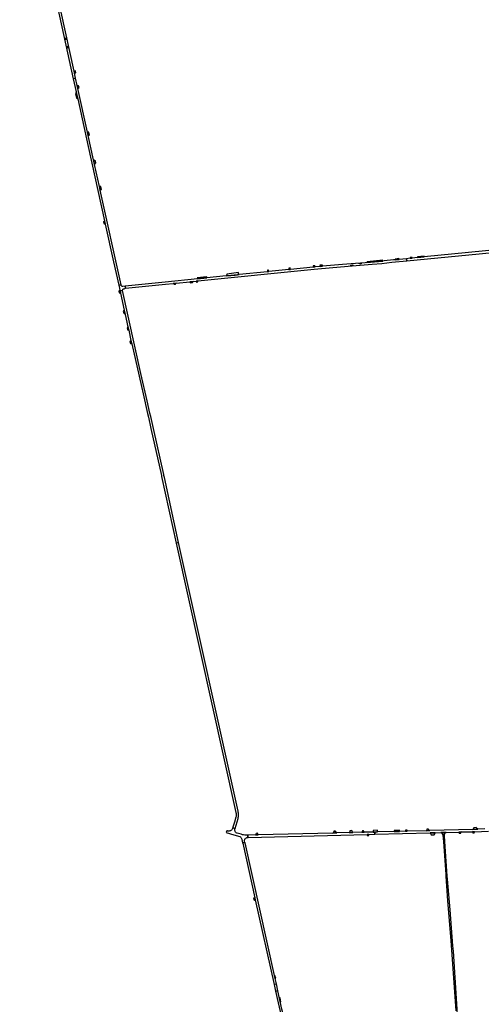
# Model space of a CAD drawing. Header units: metres. Extents: x 127325 to 135234, y 401140 to 409815.
# Tile 2 of 125: x 127554 to 128671, y 403525 to 405906. Entities that reach past the tile are written whole.
import ezdxf

# ---------------------------------------------------------------- set-up
doc = ezdxf.new("R2010")
doc.units = ezdxf.units.M
doc.layers.add('wegvakonderdelen', color=7, linetype='Continuous')

msp = doc.modelspace()

# ---------------------------------------------------------------- linework, layer by layer
at = {"layer": 'wegvakonderdelen'}
for points in [[(127559.8, 406352.7), (127554, 406351.5), (127631.5, 406000), (127634.5, 405984.9), (127632.5, 405982.6), (127633.4, 405979.6), (127636.3, 405978.2), (127683.7, 405762.9), (127689.3, 405764.6), (127686.8, 405776), (127685.7, 405780.9), (127559.8, 406352.7)], [(127665, 405857.5), (127665, 405857.2), (127664.9, 405857), (127664.6, 405856.8), (127664.3, 405856.9), (127664.1, 405857), (127664, 405857.3), (127663.1, 405861.2), (127663.1, 405861.5), (127663.2, 405861.8), (127663.5, 405861.9), (127663.8, 405861.9), (127664, 405861.7), (127664.1, 405861.4), (127665, 405857.5)], [(127671.9, 405837.6), (127671.9, 405837.3), (127671.7, 405837.1), (127671.4, 405837), (127671.1, 405837.1), (127670.9, 405837.4), (127670.1, 405841.3), (127670.1, 405841.6), (127670.3, 405841.9), (127670.6, 405842), (127670.9, 405841.8), (127671, 405841.5), (127671.9, 405837.6)], [(127688.8, 405781.6), (127685.7, 405780.9), (127686.8, 405776), (127689.8, 405777.1), (127688.8, 405781.6)], [(127749, 405493.7), (127747.2, 405502), (127735.3, 405555.7), (127733, 405566.5), (127720, 405625.2), (127718.1, 405633.8), (127695, 405738.9), (127693.2, 405746.9), (127689.3, 405764.6), (127683.7, 405762.9), (127690.7, 405731.4), (127692.5, 405723), (127694.4, 405714.4), (127720, 405598.6), (127759.4, 405419.6), (127761.2, 405411.4), (127781.3, 405320.4), (127793.8, 405263.4), (127799.4, 405264.7), (127749, 405493.7)], [(127696.7, 405745.9), (127696.1, 405745.7), (127693.2, 405746.9), (127695, 405738.9), (127696.8, 405741.1), (127697, 405741.3), (127697.9, 405741.5), (127696.7, 405745.9)], [(127690.7, 405731.4), (127691, 405730), (127690.8, 405729.1), (127690.6, 405728.1), (127690.2, 405727.2), (127689.8, 405726.3), (127689.2, 405725.5), (127691.3, 405716.1), (127692, 405715.8), (127692.6, 405715.5), (127693.2, 405715.2), (127693.8, 405714.8), (127694.4, 405714.4), (127692.5, 405723), (127690.7, 405731.4)], [(127721.5, 405633.5), (127720.7, 405633.3), (127718.1, 405633.8), (127720, 405625.2), (127721.8, 405626.6), (127722.8, 405626.9), (127721.5, 405633.5)], [(127737.2, 405564.3), (127736, 405564.1), (127733, 405566.5), (127735.3, 405555.7), (127738, 405559.2), (127737.2, 405564.3)], [(127750.1, 405502), (127749.6, 405501.9), (127747.2, 405502), (127749, 405493.7), (127751.1, 405495.2), (127751.7, 405495.5), (127750.1, 405502)], [(127759.4, 405419.6), (127758.6, 405418.1), (127757.4, 405417.3), (127756.7, 405417.2), (127757.7, 405412.5), (127759.3, 405412.2), (127761.2, 405411.4), (127759.4, 405419.6)], [(128503.6, 405330.7), (128499, 405330.3), (128498.9, 405328.6), (128503.9, 405329.1), (128503.6, 405330.7)], [(128532.3, 405333.4), (128516.6, 405331.9), (128516.8, 405330.3), (128532.5, 405331.8), (128532.3, 405333.4)], [(128490.4, 405322.4), (128489.9, 405327.7), (128472.1, 405326), (128462.9, 405325.1), (128458.4, 405324.6), (128436.2, 405322.1), (128432.7, 405321.8), (128412.6, 405319.8), (128393.9, 405318.2), (128389.6, 405317.9), (128366.4, 405316.2), (128335.2, 405313.6), (128286.8, 405309.4), (128280.7, 405308.8), (128268.7, 405307.6), (128264.3, 405307.2), (128209.5, 405301.7), (128205.4, 405301.3), (128156.7, 405296.3), (128153.5, 405296), (128085, 405289.1), (128081, 405288.7), (128075.2, 405288.1), (128073, 405287.9), (128065.1, 405287.1), (128053.7, 405286), (128007.2, 405281.3), (127984.5, 405279), (127905.9, 405271.1), (127809.5, 405261.4), (127810.3, 405256.1), (127907.2, 405265.9), (127925.6, 405267.7), (127932.7, 405268.5), (127965.3, 405271.8), (127974, 405272.6), (127981.1, 405273.3), (127985.2, 405273.8), (128266.8, 405302.2), (128311.6, 405306.4), (128358.4, 405310.3), (128407, 405314.1), (128430.4, 405316.3), (128454.1, 405318.9), (128490.4, 405322.4)], [(128208.8, 405305.3), (128205.1, 405304.8), (128205.4, 405301.3), (128209.5, 405301.7), (128208.8, 405305.3)], [(128268.3, 405310.5), (128264, 405310.1), (128264.3, 405307.2), (128268.7, 405307.6), (128268.3, 405310.5)], [(128286.3, 405312.3), (128280.4, 405311.7), (128280.7, 405308.8), (128286.8, 405309.4), (128286.3, 405312.3)], [(128355.5, 405311.4), (128355.2, 405311.4), (128355, 405311.7), (128355, 405312), (128355.1, 405312.2), (128355.4, 405312.4), (128359.4, 405312.7), (128359.7, 405312.6), (128359.9, 405312.4), (128359.9, 405312), (128359.7, 405311.8), (128359.4, 405311.7), (128355.5, 405311.4)], [(128375.6, 405314.9), (128375.3, 405315), (128375.1, 405315.2), (128375.1, 405315.5), (128375.3, 405315.8), (128375.6, 405315.9), (128379.6, 405316.2), (128379.9, 405316.1), (128380.1, 405315.9), (128380.1, 405315.6), (128379.9, 405315.3), (128379.6, 405315.2), (128375.6, 405314.9)], [(128432.5, 405323.8), (128394.8, 405320), (128393.9, 405318.2), (128412.6, 405319.8), (128432.7, 405321.8), (128432.2, 405322.8), (128432.5, 405323.8)], [(128471.7, 405327.8), (128462.8, 405326.7), (128462.9, 405325.1), (128472.1, 405326), (128471.7, 405327.8)], [(128006.8, 405284.1), (127983.2, 405281.5), (127984.5, 405279), (128007.2, 405281.3), (128006.8, 405284.1)], [(128083.2, 405294.1), (128054.9, 405289.9), (128054.9, 405288.6), (128053.7, 405286), (128065.1, 405287.1), (128073, 405287.9), (128075.2, 405288.1), (128081, 405288.7), (128085, 405289.1), (128083.7, 405290.8), (128083.2, 405294.1)], [(128155.8, 405299.9), (128153.2, 405300), (128153.5, 405296), (128156.7, 405296.3), (128155.8, 405299.9)], [(127809.5, 405261.4), (127803.5, 405260.8), (127802.6, 405260.5), (127801.9, 405260.7), (127800.3, 405262.3), (127799.8, 405263.2), (127799.4, 405264.7), (127793.8, 405263.4), (127795.4, 405256.2), (127796.7, 405250.6), (127796.9, 405249.7), (127802.5, 405251), (127802.5, 405251.1), (127803.9, 405254), (127804.1, 405254.3), (127804.4, 405254.4), (127807.1, 405254.9), (127810.3, 405256.1), (127809.5, 405261.4)], [(127932.7, 405268.5), (127925.6, 405267.7), (127927.1, 405266.8), (127927.7, 405265.9), (127931, 405266.2), (127931.7, 405267.5), (127932.7, 405268.5)], [(127974, 405272.6), (127965.3, 405271.8), (127967.6, 405269.3), (127972.1, 405269.8), (127974, 405272.6)], [(127985.2, 405273.8), (127981.1, 405273.3), (127981.5, 405271), (127985.2, 405271.5), (127985.2, 405273.8)], [(127796.9, 405249.7), (127796.7, 405250.6), (127794, 405248.8), (127794.9, 405245.1), (127796.1, 405245.1), (127798, 405244.6), (127796.9, 405249.7)], [(127802.5, 405251), (127796.9, 405249.7), (127798, 405244.6), (127807.1, 405203), (127809.3, 405193.1), (127816, 405162.8), (127817.7, 405155.2), (127823.2, 405130), (127825, 405121.4), (127842.7, 405043.5), (127852.6, 405000.7), (127863.4, 404953.2), (127865.4, 404944.4), (127871.6, 404917.2), (127897, 404803.5), (127897.5, 404801.2), (127932.9, 404640.1), (127938.3, 404641.1), (127904, 404798.7), (127903, 404803.4), (127902.5, 404805.7), (127877.8, 404916.7), (127871.2, 404945.8), (127869.2, 404954.5), (127862.6, 404983.9), (127846.9, 405050.1), (127802.5, 405251)], [(127807.1, 405203), (127806.7, 405202.3), (127805.8, 405201.3), (127804.7, 405200.8), (127805.7, 405195.9), (127807.4, 405194.8), (127809.3, 405193.1), (127807.1, 405203)], [(127816, 405162.8), (127814.9, 405160.7), (127813.8, 405159.7), (127814.6, 405156.1), (127815.2, 405156), (127817.7, 405155.2), (127816, 405162.8)], [(127823.2, 405130), (127820.7, 405127.8), (127821.9, 405122.3), (127822, 405122.2), (127825, 405121.4), (127823.2, 405130)], [(128082.3, 403991.6), (127938.3, 404641.1), (127932.9, 404640.1), (128077.3, 403988.6), (128077.7, 403986.3), (128077.8, 403983.9), (128077.7, 403981.5), (128077.4, 403979.1), (128076.8, 403976.8), (128073.4, 403965), (128071.9, 403960), (128069.8, 403952.8), (128069.5, 403951.7), (128075.4, 403950), (128082.4, 403973.7), (128083, 403976.2), (128083.4, 403978.8), (128083.6, 403981.3), (128083.6, 403983.9), (128083.4, 403986.5), (128083, 403989.1), (128082.3, 403991.6)], [(128074.9, 403948.3), (128075.4, 403950), (128069.5, 403951.7), (128069.1, 403950.7), (128068.6, 403949.3), (128068, 403948.1), (128067.1, 403946.9), (128066.1, 403945.9), (128064.9, 403945.1), (128063.7, 403944.4), (128062.4, 403943.9), (128061, 403943.6), (128059.5, 403943.5), (128058.1, 403943.6), (128056.7, 403943.9), (128055, 403944.4), (128053.7, 403939.7), (128072, 403934.2), (128086.7, 403930), (128088, 403929.2), (128089.2, 403928.2), (128090.1, 403927), (128090.9, 403925.7), (128091.5, 403924.3), (128091.8, 403922.8), (128093.4, 403915.2), (128099, 403916.2), (128098.3, 403919.3), (128098.1, 403920.5), (128098.2, 403921.7), (128098.4, 403922.9), (128098.9, 403924.1), (128099.5, 403925.1), (128100.3, 403926), (128101.3, 403926.7), (128102.4, 403927.3), (128103.5, 403927.7), (128104.7, 403927.8), (128105.8, 403927.9), (128105.6, 403933.7), (128102.3, 403933.7), (128099.1, 403933.8), (128095.9, 403934.2), (128092.7, 403934.8), (128089.5, 403935.7), (128080.4, 403938.4), (128079.2, 403938.8), (128078.1, 403939.4), (128077.1, 403940.2), (128076.3, 403941.2), (128075.6, 403942.2), (128075.1, 403943.4), (128074.8, 403944.6), (128074.6, 403945.8), (128074.7, 403947.1), (128074.9, 403948.3)], [(128543, 403948.3), (128539.3, 403948.3), (128539.3, 403947.2), (128539.3, 403946.4), (128539.1, 403945.7), (128538.6, 403945), (128538.1, 403944.5), (128537.4, 403944.1), (128546.5, 403944.5), (128545.6, 403945), (128544.8, 403945.7), (128544.1, 403946.5), (128543.5, 403947.4), (128543, 403948.3)], [(128658.4, 403951.8), (128653, 403951.7), (128653, 403951.3), (128650.5, 403947.6), (128662.1, 403948), (128658.5, 403951.5), (128658.4, 403951.8)], [(128105.6, 403933.7), (128105.8, 403927.9), (128106.9, 403928), (128394.7, 403935.3), (128399, 403935.4), (128412.9, 403935.8), (128412.9, 403941.2), (128409.5, 403941.1), (128387.6, 403940.6), (128381.8, 403940.5), (128360.3, 403940), (128351.2, 403939.8), (128321.2, 403939), (128311.3, 403938.8), (128131, 403934.3), (128124.6, 403934.2), (128106.7, 403933.8), (128106.2, 403933.7), (128105.6, 403933.7)], [(128129, 403938.1), (128125.8, 403938), (128124.6, 403934.2), (128131, 403934.3), (128129, 403938.1)], [(128318, 403943.4), (128314.3, 403943.3), (128314.4, 403941.7), (128311.3, 403938.8), (128321.2, 403939), (128318.2, 403941.7), (128318, 403943.4)], [(128358, 403945.1), (128352.5, 403944.1), (128352.5, 403942), (128351.2, 403939.8), (128360.3, 403940), (128358, 403945.1)], [(128386, 403944.1), (128383.6, 403944), (128381.8, 403940.5), (128387.6, 403940.6), (128386, 403944.1)], [(128399, 403935.4), (128394.7, 403935.3), (128394.7, 403932.9), (128398.8, 403932.9), (128399, 403935.4)], [(128419.5, 403945.6), (128409.4, 403945.2), (128409.5, 403941.1), (128412.9, 403941.2), (128419.6, 403941.4), (128419.5, 403945.6)], [(128472.9, 403945.4), (128460.1, 403945), (128460.2, 403942.3), (128473, 403942.6), (128472.9, 403945.4)], [(128491.5, 403945.6), (128487.2, 403945.8), (128487.3, 403943), (128491.6, 403943.1), (128491.5, 403945.6)], [(128559.5, 403939.6), (128547, 403939.3), (128549.5, 403934.3), (128556.9, 403934.5), (128558.1, 403937), (128559.5, 403939.6)], [(128585.8, 403940.3), (128573, 403940), (128574.1, 403939.2), (128575.1, 403938.4), (128577, 403936.4), (128577.3, 403935.5), (128582.2, 403935.7), (128582.3, 403936.9), (128583, 403938.5), (128584.5, 403939.6), (128585.8, 403940.3)], [(128582.2, 403935.7), (128577.3, 403935.5), (128577.9, 403933.8), (128579.2, 403918), (128584.7, 403838.7), (128585.1, 403834.5), (128588.5, 403834.7), (128582.7, 403918), (128581.9, 403932.5), (128582.2, 403935.7)], [(128622.2, 403941.3), (128616.7, 403941.1), (128617.1, 403938.2), (128621.6, 403938.2), (128622.2, 403941.3)], [(128654.1, 403942), (128649.6, 403941.9), (128650.1, 403939.4), (128653.9, 403939.5), (128654.1, 403942)], [(128099.2, 403915.1), (128099, 403916.2), (128093.4, 403915.2), (128093.6, 403914), (128122.9, 403781.8), (128123.9, 403777.2), (128169.5, 403572.7), (128175, 403573.9), (128172, 403587.3), (128170.5, 403594.1), (128099.2, 403915.1)], [(128122.9, 403781.8), (128120.4, 403781.4), (128119.9, 403781.3), (128121, 403776.5), (128122, 403776.8), (128123.9, 403777.2), (128122.9, 403781.8)], [(128171.7, 403594.4), (128170.5, 403594.1), (128172, 403587.3), (128173.5, 403587.7), (128171.7, 403594.4)], [(128169.5, 403572.7), (128173.2, 403556.3), (128178.6, 403557.5), (128175, 403573.9), (128169.5, 403572.7)], [(128190.5, 403504.2), (128188.6, 403512.6), (128178.6, 403557.5), (128173.2, 403556.3), (128188.1, 403489.1), (128189, 403485.3), (128234.9, 403278.7), (128236.2, 403272.9), (128246, 403229), (128251.4, 403230.2), (128235.8, 403300.1), (128233.7, 403309.7), (128199.9, 403462), (128197.4, 403473.2), (128190.5, 403504.2)], [(128184, 403540.5), (128182.5, 403540.1), (128184.6, 403530.5), (128185.9, 403530.8), (128184, 403540.5)]]:
    msp.add_lwpolyline(points, close=True, dxfattribs=at)
for points in [[(128821.6, 405360), (128532.5, 405331.8), (128516.8, 405330.3), (128503.9, 405329.1), (128498.9, 405328.6), (128489.9, 405327.7), (128490.4, 405322.4), (128848.5, 405357.2)], [(128679.7, 403948.6), (128662.1, 403948), (128650.5, 403947.6), (128546.5, 403944.5), (128537.4, 403944.1), (128491.6, 403943.1), (128487.3, 403943), (128473, 403942.6), (128460.2, 403942.3), (128419.6, 403941.4), (128412.9, 403941.2), (128412.9, 403935.8), (128547, 403939.3), (128559.5, 403939.6), (128573, 403940), (128585.8, 403940.3), (128616.7, 403941.1), (128622.2, 403941.3), (128641.2, 403941.9), (128649.6, 403941.9), (128654.1, 403942), (128688, 403943.2)], [(128613.5, 403500), (128611.6, 403525.4), (128603.3, 403652.7), (128602.3, 403666), (128595.6, 403753.4), (128589, 403826.9), (128588.5, 403834.7), (128588.5, 403834.7), (128585.1, 403834.5), (128589.4, 403774.9), (128595.7, 403698.5), (128597.9, 403667.7), (128608.9, 403508.9)]]:
    msp.add_lwpolyline(points, dxfattribs=at)

doc.saveas('drawing.dxf')
